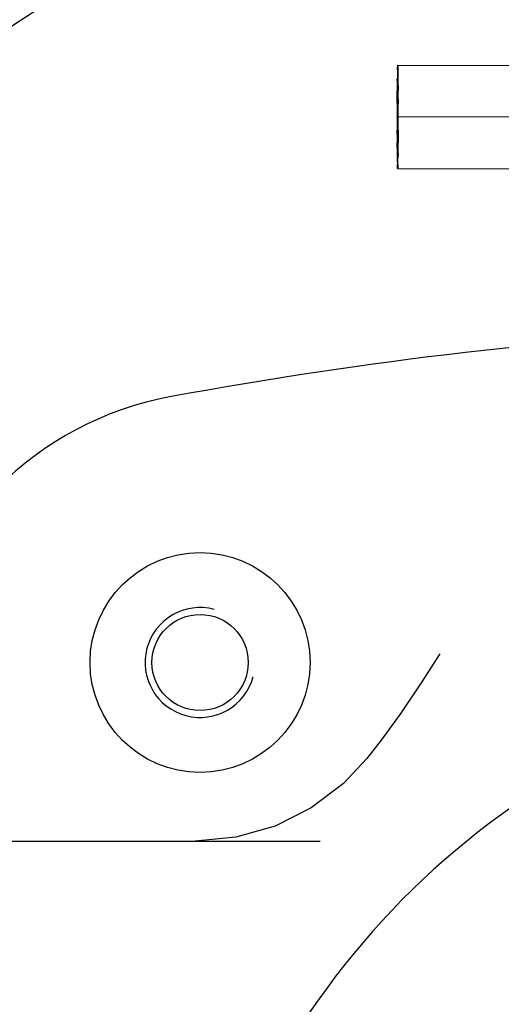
# Model space of a CAD drawing. Header units: millimetres. Extents: x 4086 to 10416, y 123 to 1549.
# Tile 202 of 256: x 9336 to 9351, y 604 to 634. Entities that reach past the tile are written whole.
import ezdxf

# ---------------------------------------------------------------- set-up
doc = ezdxf.new("R2010")
doc.units = ezdxf.units.MM
doc.layers.add('运动范围', color=7, linetype='Continuous')
doc.styles.add('思源黑', font='SourceHanSansCN-Normal.ttf')
doc.dimstyles.new('尺寸标注_1_6比例中六', dxfattribs={"dimtxt": 10, "dimasz": 8, "dimexe": 2, "dimexo": 1.5, "dimgap": 1, "dimtad": 1, "dimdec": 1, "dimlfac": 6, "dimdsep": 46, "dimtxsty": '思源黑', "dimcen": 0.09, "dimadec": 0, "dimazin": 0, "dimtp": 0.01, "dimtm": 0.01, "dimtfac": 1, "dimtdec": 1, "dimtofl": 0, "dimtmove": 0, "dimatfit": 3, "dimfxl": 1, "dimtolj": 1, "dimarcsym": 0})

# ---------------------------------------------------------------- blocks, each defined once
blk = doc.blocks.new('*D682')
at = {"layer": 'Defpoints', "color": 0}
for p in [(9331.479, 667.161), (9291.622, 602.909), (9292.353, 602.78), (9438.28, 590.013), (9439.022, 590.013)]:
    blk.add_point(p, dxfattribs=at)
at = {"layer": '运动范围', "color": 0, "linetype": 'Continuous', "lineweight": -2}
for p, q in [((9290.145, 603.169), (9280.045, 604.95)), ((9440.522, 590.013), (9450.778, 590.013))]:
    blk.add_line(p, q, dxfattribs=at)
blk.add_arc((9364.758, 590.013), 84.02, 5.4575, 164.5425, dxfattribs=at)
at = {"layer": '运动范围', "color": 0}
for points in [[(9282.476, 612.7), (9285.077, 612.112), (9282.014, 604.603)], [(9447.065, 597.94), (9449.729, 598.067), (9448.778, 590.013)]]:
    blk.add_solid(points, dxfattribs=at)
at = {"layer": '运动范围', "color": 0, "insert": (9388.641, 682.603), "char_height": 10, "attachment_point": 2, "rotation": 345.5363, "style": '思源黑'}
blk.add_mtext('+\\A1;170%%d', dxfattribs=at)

msp = doc.modelspace()

# ---------------------------------------------------------------- linework, layer by layer
at = {"layer": '运动范围', "color": 7, "linetype": 'Continuous'}
for p, q in [((9347.412, 632.239), (9347.412, 632.241)), ((9347.412, 632.239), (9347.412, 632.241)), ((9347.412, 632.239), (9347.412, 632.241)), ((9347.417, 632.294), (9354.416, 632.282)), ((9347.409, 632.169), (9347.409, 632.172)), ((9347.424, 632.177), (9347.423, 632.19)), ((9347.424, 632.179), (9347.423, 632.19)), ((9347.428, 631.968), (9347.427, 631.984)), ((9347.428, 631.968), (9347.427, 631.982)), ((9347.403, 631.863), (9347.404, 631.896)), ((9347.404, 631.896), (9347.403, 631.836)), ((9347.403, 631.863), (9347.403, 631.835)), ((9347.403, 631.835), (9347.403, 631.863)), ((9347.431, 631.653), (9347.431, 631.665)), ((9347.431, 631.653), (9347.431, 631.663)), ((9347.398, 631.339), (9347.397, 631.253)), ((9347.398, 631.339), (9347.398, 631.378)), ((9347.432, 631.511), (9347.432, 631.514)), ((9347.397, 631.253), (9347.397, 631.134)), ((9347.397, 631.253), (9347.397, 631.133)), ((9347.433, 631.253), (9347.433, 631.262)), ((9347.433, 631.253), (9347.433, 631.261)), ((9347.433, 631.135), (9347.433, 631.253)), ((9347.433, 631.133), (9347.433, 631.135)), ((9347.396, 630.749), (9347.396, 630.728)), ((9347.396, 630.742), (9347.396, 630.728)), ((9347.396, 630.728), (9347.396, 630.742)), ((9347.433, 630.727), (9347.433, 630.738)), ((9347.433, 630.738), (9347.433, 630.727)), ((9347.395, 630.718), (9347.396, 630.728)), ((9347.396, 630.728), (9347.395, 630.718)), ((9354.432, 630.715), (9347.433, 630.727)), ((9347.433, 630.713), (9347.433, 630.727)), ((9347.433, 630.727), (9347.433, 630.713)), ((9347.433, 630.707), (9347.433, 630.727)), ((9347.395, 630.321), (9347.395, 630.32)), ((9347.395, 630.32), (9347.396, 630.202)), ((9347.396, 630.202), (9347.396, 630.193)), ((9347.396, 630.202), (9347.396, 630.194)), ((9347.43, 630.116), (9347.431, 630.202)), ((9347.431, 630.202), (9347.431, 630.322)), ((9347.431, 630.202), (9347.431, 630.321)), ((9347.397, 629.941), (9347.397, 629.941)), ((9347.43, 630.116), (9347.43, 630.077)), ((9347.397, 629.802), (9347.398, 629.79)), ((9347.397, 629.802), (9347.398, 629.792)), ((9347.424, 629.559), (9347.425, 629.619)), ((9347.425, 629.592), (9347.424, 629.559)), ((9347.425, 629.592), (9347.425, 629.62)), ((9347.425, 629.62), (9347.425, 629.592)), ((9347.401, 629.488), (9347.401, 629.471)), ((9347.405, 629.278), (9347.405, 629.265)), ((9347.405, 629.276), (9347.405, 629.265)), ((9347.419, 629.287), (9347.419, 629.283)), ((9347.411, 629.161), (9354.411, 629.149)), ((9347.416, 629.216), (9347.416, 629.214)), ((9347.416, 629.216), (9347.416, 629.214)), ((9347.416, 629.216), (9347.416, 629.214)), ((9348.695, 614.439), (9348.694, 614.437)), ((9346.912, 611.82), (9346.48, 611.263)), ((9325.591, 608.763), (9345.069, 608.763))]:
    msp.add_line(p, q, dxfattribs=at)
for points in [[(9348.694, 614.437), (9348.129, 613.56), (9347.512, 612.647), (9346.912, 611.82)], [(9346.48, 611.263), (9345.77, 610.506), (9344.796, 609.769), (9343.698, 609.219), (9342.511, 608.878), (9341.276, 608.763)]]:
    msp.add_lwpolyline(points, dxfattribs=at)
for radius in [3.333, 1.458]:
    msp.add_circle((9341.425, 614.179), radius, dxfattribs=at)
for centre, radius, start, end in [((9364.758, 590.013), 287.167, 190, 18.68011), ((9364.758, 590.013), 52.267, 190, 170), ((9351.196, 632.071), 3.788, 177.4222, 178.1899), ((9351.235, 632.069), 3.827, 177.4392, 178.1869), ((9347.179, 632.26), 0.241, 5.2733, 5.5975), ((9343.687, 632.085), 3.738, 1.607, 2.399), ((9343.639, 632.084), 3.786, 1.6108, 2.3779), ((9383.604, 631.35), 36.204, 179.0229, 179.189), ((9375.786, 631.475), 28.385, 178.772, 179.1498), ((9381.773, 631.38), 34.373, 179.0205, 179.1405), ((9369.877, 631.589), 22.475, 178.7356, 179.0331), ((9369.979, 631.587), 22.577, 178.7402, 179.0326), ((9358.767, 631.836), 11.362, 178.3065, 178.7483), ((9359.052, 631.829), 11.647, 178.3303, 178.7508), ((9359.048, 631.829), 11.643, 178.3303, 178.7509), ((9354.411, 631.962), 7.004, 178.1316, 178.3089), ((9354.261, 631.967), 6.855, 178.1304, 178.2816), ((9336.484, 631.885), 10.943, 1.0452, 1.5388), ((9336.46, 631.885), 10.967, 1.055, 1.5285), ((9336.463, 631.885), 10.965, 1.055, 1.5286), ((9325.879, 631.683), 21.55, 0.8007, 1.0739), ((9325.883, 631.683), 21.546, 0.8006, 1.0739), ((9325.645, 631.679), 21.784, 0.7969, 1.067), ((9311.101, 631.474), 36.33, 0.5756, 0.8041), ((9309.756, 631.458), 37.675, 0.5736, 0.7749), ((9309.934, 631.461), 37.498, 0.578, 0.7752), ((9416.326, 630.925), 68.929, 179.24318, 179.51219), ((9404.735, 631.06), 57.337, 179.22534, 179.40788), ((9404.773, 631.06), 57.375, 179.22597, 179.40784), ((9290.958, 631.268), 56.474, 0.4024, 0.579), ((9290.999, 631.268), 56.433, 0.4024, 0.5791), ((9290.684, 631.266), 56.748, 0.4015, 0.5752), ((9249.955, 631.017), 97.478, 0.14402, 0.29211), ((9250.166, 631.018), 97.267, 0.14409, 0.29248), ((9249.738, 631.016), 97.694, 0.14362, 0.29008), ((9477.968, 630.498), 130.572, 179.72121, 179.89318), ((9474.761, 630.509), 127.365, 179.71892, 179.89522), ((9474.719, 630.509), 127.324, 179.71923, 179.89209), ((9217.592, 630.954), 129.841, 359.90454, 0.07976), ((9220.057, 630.953), 127.376, 359.9029, 0.08151), ((9219.942, 630.953), 127.491, 359.89849, 0.08074), ((9474.85, 630.502), 127.454, 179.89847, 180.08143), ((9477.245, 630.501), 129.85, 179.90433, 180.07976), ((9474.775, 630.502), 127.38, 179.90268, 180.08151), ((9216.86, 630.957), 130.572, 359.72121, 359.89318), ((9220.067, 630.946), 127.365, 359.71892, 359.89522), ((9220.1, 630.946), 127.333, 359.71923, 359.89254), ((9444.929, 630.438), 97.534, 180.14353, 180.29188), ((9444.874, 630.438), 97.479, 180.14401, 180.29211), ((9444.664, 630.437), 97.268, 180.14407, 180.29248), ((9278.502, 630.53), 68.929, 359.24318, 359.51219), ((9403.927, 630.187), 56.53, 180.4013, 180.5786), ((9403.868, 630.187), 56.472, 180.4024, 180.579), ((9403.828, 630.187), 56.431, 180.4024, 180.5791), ((9384.941, 629.995), 37.544, 180.5776, 180.7745), ((9383.723, 629.981), 36.326, 180.5756, 180.8042), ((9384.92, 629.995), 37.522, 180.5781, 180.7746), ((9319.036, 629.98), 28.391, 358.7721, 359.15), ((9311.2, 630.105), 36.228, 359.0235, 359.1889), ((9313.027, 630.075), 34.402, 359.0212, 359.1406), ((9290.042, 630.395), 57.389, 359.22598, 359.40805), ((9290.08, 630.395), 57.35, 359.22535, 359.40809), ((9369.061, 629.774), 21.663, 180.7964, 181.0726), ((9368.947, 629.772), 21.548, 180.8009, 181.0739), ((9368.942, 629.772), 21.544, 180.8008, 181.0739), ((9358.365, 629.57), 10.964, 181.0549, 181.5288), ((9358.363, 629.57), 10.962, 181.0549, 181.5289), ((9358.277, 629.569), 10.876, 181.0522, 181.5397), ((9351.155, 629.37), 3.752, 181.6037, 182.3963), ((9351.15, 629.37), 3.747, 181.6033, 182.3984), ((9343.583, 629.386), 3.837, 357.4398, 358.1906), ((9343.623, 629.385), 3.797, 357.4227, 358.1936), ((9340.402, 629.494), 7.02, 358.1346, 358.3087), ((9340.549, 629.489), 6.872, 358.1335, 358.2819), ((9335.777, 629.626), 11.647, 358.3303, 358.7508), ((9335.781, 629.626), 11.643, 358.3303, 358.7509), ((9336.058, 629.619), 11.366, 358.3069, 358.7483), ((9324.832, 629.869), 22.594, 358.7402, 359.0333), ((9324.934, 629.867), 22.492, 358.7357, 359.0338), ((9347.078, 629.205), 0.338, 354.8006, 355.1197), ((9364.758, 491.127), 133.333, 92.70732, 100.46271), ((9342.361, 612.41), 10, 100.4627, 169.5373), ((9341.425, 614.179), 1.667, 75, 345), ((9364.758, 590.013), 24.167, 124.9215, 257.2414)]:
    msp.add_arc(centre, radius, start, end, dxfattribs=at)
for points in [[(9347.409, 632.172), (9347.41, 632.195), (9347.411, 632.217), (9347.412, 632.239)], [(9347.414, 632.281), (9347.413, 632.267), (9347.413, 632.254), (9347.412, 632.241)], [(9347.422, 632.241), (9347.421, 632.255), (9347.42, 632.269), (9347.419, 632.283)], [(9347.422, 632.242), (9347.421, 632.255), (9347.42, 632.269), (9347.419, 632.282)], [(9347.419, 632.282), (9347.42, 632.269), (9347.421, 632.256), (9347.421, 632.243)], [(9347.421, 632.243), (9347.422, 632.221), (9347.423, 632.199), (9347.424, 632.177)], [(9347.401, 631.653), (9347.4, 631.606), (9347.4, 631.559), (9347.399, 631.511)], [(9347.401, 631.653), (9347.4, 631.606), (9347.4, 631.558), (9347.399, 631.511)], [(9347.431, 631.665), (9347.431, 631.615), (9347.431, 631.564), (9347.432, 631.514)], [(9347.432, 631.514), (9347.431, 631.56), (9347.431, 631.607), (9347.431, 631.653)], [(9347.398, 631.378), (9347.398, 631.336), (9347.398, 631.295), (9347.397, 631.253)], [(9347.397, 631.134), (9347.397, 631.202), (9347.398, 631.27), (9347.398, 631.339)], [(9347.399, 631.511), (9347.399, 631.454), (9347.398, 631.396), (9347.398, 631.339)], [(9347.398, 631.378), (9347.399, 631.423), (9347.399, 631.467), (9347.399, 631.511)], [(9347.399, 631.511), (9347.399, 631.467), (9347.399, 631.422), (9347.398, 631.378)], [(9347.433, 631.262), (9347.433, 631.22), (9347.433, 631.177), (9347.433, 631.135)], [(9347.396, 630.193), (9347.396, 630.235), (9347.395, 630.278), (9347.395, 630.32)], [(9347.431, 630.321), (9347.431, 630.253), (9347.431, 630.185), (9347.43, 630.116)], [(9347.43, 630.077), (9347.43, 630.118), (9347.43, 630.16), (9347.431, 630.202)], [(9347.398, 629.79), (9347.397, 629.84), (9347.397, 629.891), (9347.397, 629.941)], [(9347.397, 629.941), (9347.397, 629.895), (9347.397, 629.849), (9347.397, 629.802)], [(9347.428, 629.802), (9347.428, 629.849), (9347.428, 629.897), (9347.429, 629.944)], [(9347.428, 629.802), (9347.428, 629.85), (9347.428, 629.897), (9347.429, 629.944)], [(9347.429, 629.944), (9347.429, 630.001), (9347.43, 630.059), (9347.43, 630.116)], [(9347.43, 630.077), (9347.43, 630.032), (9347.429, 629.988), (9347.429, 629.944)], [(9347.429, 629.944), (9347.429, 629.988), (9347.43, 630.033), (9347.43, 630.077)], [(9347.407, 629.212), (9347.406, 629.234), (9347.405, 629.256), (9347.405, 629.278)], [(9347.419, 629.283), (9347.418, 629.261), (9347.417, 629.238), (9347.416, 629.216)], [(9347.407, 629.213), (9347.407, 629.2), (9347.408, 629.186), (9347.409, 629.173)], [(9347.407, 629.213), (9347.407, 629.199), (9347.408, 629.186), (9347.409, 629.172)], [(9347.409, 629.173), (9347.408, 629.186), (9347.407, 629.199), (9347.407, 629.212)], [(9347.416, 629.214), (9347.416, 629.202), (9347.415, 629.189), (9347.414, 629.176)], [(9347.414, 629.175), (9347.415, 629.188), (9347.416, 629.201), (9347.416, 629.214)]]:
    msp.add_open_spline(points, degree=3, dxfattribs=at)
for points, knots in [([(9347.419, 632.282), (9347.419, 632.285), (9347.418, 632.288), (9347.418, 632.294), (9347.417, 632.294)], [0, 0, 0, 0, 0.738139, 1, 1, 1, 1]), ([(9347.419, 632.283), (9347.419, 632.286), (9347.418, 632.289), (9347.418, 632.294), (9347.417, 632.294)], [0, 0, 0, 0, 0.736882, 1, 1, 1, 1]), ([(9347.417, 632.294), (9347.418, 632.294), (9347.418, 632.288), (9347.419, 632.286), (9347.419, 632.283)], [0, 0, 0, 0, 0.255629, 1, 1, 1, 1]), ([(9347.411, 629.161), (9347.413, 629.161), (9347.412, 629.169), (9347.414, 629.173), (9347.414, 629.176)], [0, 0, 0, 0, 0.259744, 1, 1, 1, 1]), ([(9347.414, 629.175), (9347.414, 629.171), (9347.412, 629.168), (9347.413, 629.161), (9347.411, 629.161)], [0, 0, 0, 0, 0.732419, 1, 1, 1, 1]), ([(9347.411, 629.161), (9347.413, 629.161), (9347.412, 629.168), (9347.414, 629.171), (9347.414, 629.175)], [0, 0, 0, 0, 0.260858, 1, 1, 1, 1])]:
    msp.add_open_spline(points, degree=3, knots=knots, dxfattribs=at)

# ---------------------------------------------------------------- dimensions: what is measured, and where the dimension line sits
dim = msp.add_angular_dim_2l(base=(9331.479, 667.161), line1=((9438.28, 590.013), (9439.022, 590.013)), line2=((9292.353, 602.78), (9291.622, 602.909)), text='+<>', dimstyle='尺寸标注_1_6比例中六', dxfattribs=at)
dim.commit()
dim.dimension.update_dxf_attribs({"geometry": '*D682', "text_midpoint": (9385.743, 671.37), "dimtype": 162})

doc.saveas('drawing.dxf')
